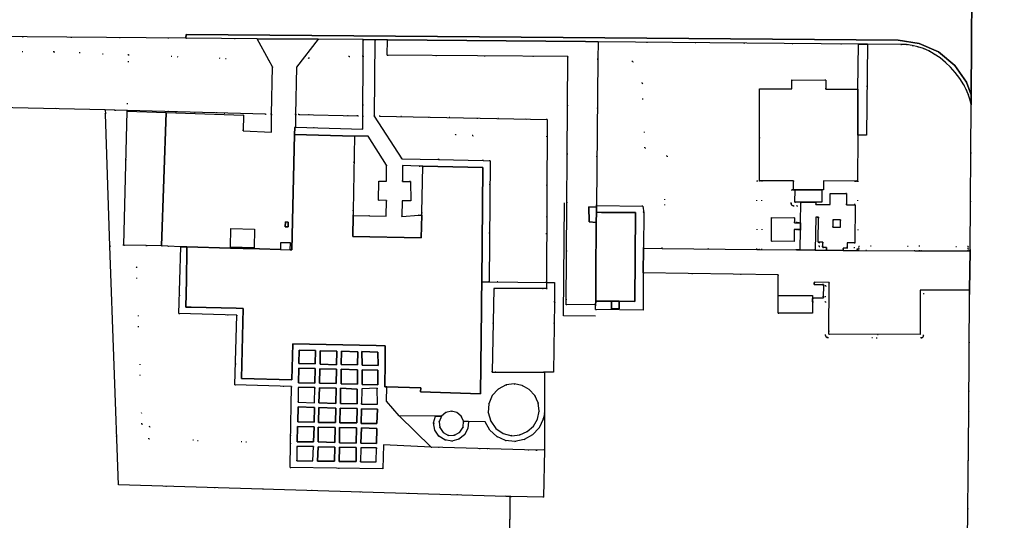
# Model space of a CAD drawing. Header units: metres. Extents: x 174791 to 179073, y 406431 to 409043.
# Tile 22 of 256: x 175643 to 175774, y 407302 to 407369. Entities that reach past the tile are written whole.
import ezdxf

# ---------------------------------------------------------------- set-up
doc = ezdxf.new("R2010")
doc.units = ezdxf.units.M
doc.linetypes.add('DOT', pattern=[6.35, 0, -6.35])
for name, color, linetype in [('overigbouwwerk_overkapping', 254, 'Continuous'), ('panden', 254, 'Continuous'), ('scheiding_hek', 254, 'Continuous'), ('scheiding_muur', 254, 'Continuous'), ('scheiding_schutting', 254, 'Continuous'), ('terreindeelbegroeid', 254, 'DOT'), ('terreindeelonbegroeid', 254, 'DOT'), ('wegdeel_molgoot', 254, 'Continuous'), ('wegdeel_opstelplaats', 254, 'Continuous'), ('wegdeel_parkeervlak', 254, 'Continuous'), ('wegdeel_rijbaan', 254, 'Continuous'), ('wegdeel_voetpad', 254, 'Continuous')]:
    doc.layers.add(name, color=color, linetype=linetype)

msp = doc.modelspace()

# ---------------------------------------------------------------- linework, layer by layer
at = {"layer": 'overigbouwwerk_overkapping'}
for points in [[(175674.065, 407338.39, 0), (175670.936, 407338.473, 0), (175671.002, 407340.942, 0), (175674.131, 407340.86, 0)], [(175748.31, 407331.705, 0), (175748.31, 407331.555, 0), (175748.309, 407331.405, 0), (175748.309, 407331.23, 0), (175748.304, 407329.705, 0), (175743.734, 407329.719, 0), (175743.741, 407332.069, 0), (175748.311, 407332.055, 0)]]:
    msp.add_polyline3d(points, close=True, dxfattribs=at)
at = {"layer": 'panden'}
for points in [[(175750.048, 407360.695, 0), (175750.054, 407359.494, 0), (175754.334, 407359.475, 0), (175754.307, 407353.375, 0), (175754.279, 407347.266, 0), (175754.124, 407347.267, 0), (175753.97, 407347.267, 0), (175753.924, 407347.267, 0), (175749.74, 407347.283, 0), (175749.735, 407346.083, 0), (175749.535, 407346.084, 0), (175745.985, 407346.097, 0), (175745.835, 407346.102, 0), (175745.785, 407346.104, 0), (175745.79, 407347.297, 0), (175741.565, 407347.313, 0), (175741.24, 407347.314, 0), (175741.265, 407359.514, 0), (175745.541, 407359.505, 0), (175745.556, 407360.705, 0)], [(175691.705, 407319.909, 0), (175691.454, 407319.915, 0), (175691.477, 407323.175, 0), (175691.493, 407325.359, 0), (175690.324, 407325.385, 0), (175679.241, 407325.63, 0), (175679.089, 407320.823, 0), (175672.412, 407321.034, 0), (175672.628, 407330.323, 0), (175671.707, 407330.35, 0), (175665.711, 407330.495, 0), (175665.014, 407330.512, 0), (175665.077, 407334.134, 0), (175665.148, 407338.13, 0), (175665.154, 407338.5, 0), (175670.933, 407338.343, 0), (175672.642, 407338.302, 0), (175674.816, 407338.245, 0), (175677.582, 407338.172, 0), (175678.892, 407338.137, 0), (175679.092, 407338.132, 0), (175679.445, 407353.452, 0), (175687.415, 407353.253, 0), (175687.246, 407343.296, 0), (175687.236, 407342.695, 0), (175687.188, 407339.906, 0), (175696.295, 407339.715, 0), (175696.36, 407342.732, 0), (175696.368, 407343.1, 0), (175696.499, 407349.229, 0), (175704.493, 407349.058, 0), (175704.338, 407333.874, 0), (175704.314, 407331.523, 0), (175704.309, 407331.05, 0), (175704.303, 407330.541, 0), (175704.301, 407330.291, 0), (175704.185, 407318.97, 0), (175696.202, 407319.232, 0), (175696.22, 407319.792, 0)], [(175719.504, 407334.773, 0), (175719.559, 407341.761, 0), (175719.57, 407343.111, 0), (175720.264, 407343.106, 0), (175724.769, 407343.07, 0), (175724.677, 407331.265, 0), (175722.579, 407331.282, 0), (175721.58, 407331.289, 0), (175719.477, 407331.306, 0)]]:
    msp.add_polyline3d(points, close=True, dxfattribs=at)
at = {"layer": 'scheiding_hek'}
for p, q in [((175654.29, 407356.745), (175585.826, 407358.244)), ((175654.29, 407356.745), (175654.309, 407356.196)), ((175655.585, 407356.676), (175654.29, 407356.745)), ((175657.203, 407356.635), (175655.585, 407356.676)), ((175675.596, 407356.161), (175657.203, 407356.635)), ((175654.916, 407338.631), (175654.309, 407356.196)), ((175680.042, 407356.094), (175687.847, 407355.934)), ((175656.038, 407306.862), (175654.916, 407338.631)), ((175704.338, 407333.874), (175705.32, 407333.863)), ((175705.32, 407333.863), (175712.926, 407333.775)), ((175712.663, 407321.844), (175712.657, 407316.346)), ((175712.657, 407316.346), (175712.676, 407311.534)), ((175712.676, 407311.534), (175711.587, 407311.504)), ((175707.58, 407305.354), (175656.038, 407306.862)), ((175707.505, 407224.829), (175708.1, 407305.339)), ((175708.1, 407305.339), (175707.58, 407305.354)), ((175708.187, 407305.337), (175708.1, 407305.339))]:
    msp.add_line(p, q, dxfattribs=at)
for points in [[(175690.798, 407355.887, 0), (175713.009, 407355.46, 0), (175712.926, 407333.775, 0)], [(175712.926, 407333.775, 0), (175714.021, 407333.78, 0), (175713.988, 407331.151, 0)], [(175713.988, 407331.151, 0), (175713.866, 407321.869, 0), (175712.663, 407321.844, 0)], [(175712.676, 407311.534, 0), (175712.563, 407305.243, 0), (175708.187, 407305.337, 0)]]:
    msp.add_polyline3d(points, dxfattribs=at)
at = {"layer": 'scheiding_muur'}
for p, q in [((175697.596, 407311.884), (175693.352, 407316.07)), ((175711.587, 407311.504), (175697.596, 407311.884))]:
    msp.add_line(p, q, dxfattribs=at)
at = {"layer": 'scheiding_schutting'}
for points in [[(175719.461, 407329.306, 0), (175715.218, 407329.339, 0), (175715.336, 407344.381, 0)], [(175693.352, 407316.07, 0), (175691.67, 407317.998, 0), (175691.705, 407319.909, 0)]]:
    msp.add_polyline3d(points, dxfattribs=at)
at = {"layer": 'terreindeelbegroeid'}
for points in [[(175665.009, 407366.264, 0), (175674.478, 407366.182, 0), (175676.035, 407363.322, 0), (175657.392, 407364.054, 0), (175647.477, 407364.444, 0), (175617.45, 407364.864, 0), (175617.496, 407366.439, 0), (175617.485, 407366.638, 0)], [(175688.564, 407366.06, 0), (175688.555, 407363.875, 0), (175686.709, 407363.811, 0), (175681.342, 407363.626, 0), (175679.731, 407362.409, 0), (175682.58, 407366.118, 0)], [(175691.805, 407366.029, 0), (175691.778, 407364.016, 0), (175715.789, 407363.815, 0), (175715.558, 407330.853, 0), (175713.988, 407331.151, 0), (175712.961, 407332.96, 0), (175712.926, 407333.775, 0), (175713.009, 407355.46, 0), (175690.798, 407355.887, 0), (175690.058, 407355.905, 0), (175690.141, 407366.043, 0)], [(175754.388, 407365.479, 0), (175754.334, 407359.475, 0), (175750.054, 407359.494, 0), (175750.048, 407360.695, 0), (175745.556, 407360.705, 0), (175745.541, 407359.505, 0), (175741.265, 407359.514, 0), (175741.24, 407347.314, 0), (175740.915, 407347.314, 0), (175740.915, 407338.18, 0), (175728.329, 407338.319, 0), (175728.974, 407350.594, 0), (175726.027, 407351.674, 0), (175725.675, 407360.267, 0), (175724.402, 407363.17, 0), (175719.774, 407363.463, 0), (175719.797, 407365.788, 0)], [(175607.49, 407364.9, 0), (175607.49, 407364.689, 0), (175617.442, 407364.604, 0), (175617.45, 407364.864, 0), (175647.477, 407364.444, 0), (175657.392, 407364.054, 0), (175657.203, 407356.635, 0), (175655.585, 407356.676, 0), (175654.29, 407356.745, 0), (175585.826, 407358.244, 0), (175585.687, 407362.95, 0), (175589.697, 407364.679, 0), (175591.827, 407365.242, 0)], [(175769.378, 407357.496, 0), (175769.228, 407337.969, 0), (175761.914, 407337.992, 0), (175768.992, 407337.972, 0), (175768.993, 407338.272, 0), (175768.994, 407338.572, 0), (175754.449, 407338.613, 0), (175754.448, 407338.313, 0), (175754.447, 407338.015, 0), (175754.251, 407338.016, 0), (175754.179, 407338.017, 0), (175754.235, 407338.054, 0), (175754.242, 407338.064, 0), (175754.251, 407338.078, 0), (175754.279, 407338.119, 0), (175754.294, 407338.195, 0), (175754.324, 407347.266, 0), (175754.279, 407347.266, 0), (175754.307, 407353.375, 0), (175755.48, 407353.366, 0), (175755.588, 407365.469, 0), (175760.035, 407365.429, 0), (175760.799, 407365.4, 0), (175761.556, 407365.299, 0), (175762.301, 407365.126, 0), (175763.026, 407364.884, 0), (175763.774, 407364.553, 0), (175764.487, 407364.152, 0), (175765.259, 407363.623, 0), (175765.984, 407363.031, 0), (175766.652, 407362.387, 0), (175767.265, 407361.689, 0), (175767.859, 407360.893, 0), (175768.389, 407360.054, 0), (175768.71, 407359.445, 0), (175768.983, 407358.813, 0), (175769.206, 407358.162, 0)], [(175676.035, 407363.322, 0), (175676.504, 407362.46, 0), (175676.378, 407356.142, 0), (175675.596, 407356.161, 0), (175657.203, 407356.635, 0), (175657.392, 407364.054, 0)], [(175688.524, 407355.918, 0), (175687.847, 407355.934, 0), (175680.042, 407356.094, 0), (175679.596, 407356.105, 0), (175679.731, 407362.409, 0), (175681.342, 407363.626, 0), (175686.709, 407363.811, 0), (175688.555, 407363.875, 0)], [(175728.974, 407350.594, 0), (175728.329, 407338.319, 0), (175725.832, 407338.347, 0), (175725.869, 407343.061, 0), (175725.726, 407343.913, 0), (175719.584, 407344.019, 0), (175719.774, 407363.463, 0), (175724.402, 407363.17, 0), (175725.675, 407360.267, 0), (175726.027, 407351.674, 0)], [(175657.203, 407356.635, 0), (175657.201, 407356.568, 0), (175656.747, 407338.754, 0), (175654.916, 407338.631, 0), (175654.309, 407356.196, 0), (175654.29, 407356.745, 0), (175655.585, 407356.676, 0)], [(175676.378, 407356.142, 0), (175676.402, 407353.744, 0), (175672.644, 407353.954, 0), (175672.681, 407356.017, 0), (175662.394, 407356.383, 0), (175657.201, 407356.568, 0), (175657.203, 407356.635, 0), (175675.596, 407356.161, 0)], [(175687.847, 407355.934, 0), (175688.524, 407355.918, 0), (175688.517, 407354.168, 0), (175679.559, 407354.41, 0), (175679.596, 407356.105, 0), (175680.042, 407356.094, 0)], [(175712.926, 407333.775, 0), (175705.32, 407333.863, 0), (175705.436, 407349.962, 0), (175704.539, 407349.983, 0), (175703.139, 407353.324, 0), (175700.84, 407353.468, 0), (175698.607, 407350.118, 0), (175693.692, 407350.231, 0), (175690.058, 407355.905, 0), (175690.798, 407355.887, 0), (175713.009, 407355.46, 0)], [(175687.236, 407342.695, 0), (175687.246, 407343.296, 0), (175687.415, 407353.253, 0), (175689.239, 407353.237, 0), (175691.691, 407349.391, 0), (175691.695, 407347.263, 0), (175690.638, 407347.26, 0), (175690.592, 407344.715, 0), (175691.657, 407344.699, 0), (175691.652, 407342.598, 0), (175689.409, 407342.647, 0)], [(175704.539, 407349.983, 0), (175698.607, 407350.118, 0), (175700.84, 407353.468, 0), (175703.139, 407353.324, 0)], [(175696.019, 407349.245, 0), (175696.499, 407349.229, 0), (175696.368, 407343.1, 0), (175696.36, 407342.732, 0), (175695.989, 407342.708, 0), (175693.73, 407342.559, 0), (175693.76, 407344.643, 0), (175694.892, 407344.626, 0), (175694.845, 407347.186, 0), (175693.803, 407347.22, 0), (175693.821, 407349.317, 0)], [(175741.565, 407347.313, 0), (175741.565, 407338.176, 0), (175741.24, 407338.176, 0), (175740.915, 407338.18, 0), (175740.915, 407347.314, 0), (175741.24, 407347.314, 0)], [(175745.79, 407347.297, 0), (175745.785, 407346.104, 0), (175745.685, 407346.107, 0), (175745.51, 407346.113, 0), (175745.448, 407344.306, 0), (175745.47, 407344.178, 0), (175745.539, 407344.069, 0), (175745.646, 407343.996, 0), (175745.773, 407343.97, 0), (175746.247, 407343.97, 0), (175746.217, 407341.722, 0), (175745.886, 407341.726, 0), (175745.893, 407342.375, 0), (175742.863, 407342.408, 0), (175742.829, 407339.259, 0), (175745.859, 407339.225, 0), (175745.876, 407340.826, 0), (175746.205, 407340.822, 0), (175746.169, 407338.122, 0), (175741.24, 407338.176, 0), (175741.565, 407338.176, 0), (175741.565, 407347.313, 0)], [(175753.924, 407347.267, 0), (175753.914, 407344.117, 0), (175752.808, 407344.122, 0), (175752.813, 407345.622, 0), (175750.653, 407345.629, 0), (175750.648, 407344.129, 0), (175748.728, 407344.137, 0), (175748.729, 407344.447, 0), (175749.529, 407344.447, 0), (175749.535, 407346.084, 0), (175749.735, 407346.083, 0), (175749.74, 407347.283, 0)], [(175754.279, 407347.266, 0), (175754.324, 407347.266, 0), (175754.294, 407338.195, 0), (175754.279, 407338.119, 0), (175754.251, 407338.078, 0), (175754.242, 407338.064, 0), (175754.235, 407338.054, 0), (175754.179, 407338.017, 0), (175752.375, 407338.041, 0), (175752.376, 407338.201, 0), (175752.377, 407338.361, 0), (175752.907, 407338.359, 0), (175752.907, 407338.4, 0), (175753.895, 407338.397, 0), (175753.897, 407339.055, 0), (175753.939, 407339.055, 0), (175753.958, 407344.117, 0), (175753.914, 407344.117, 0), (175753.924, 407347.267, 0), (175753.97, 407347.267, 0), (175754.124, 407347.267, 0)], [(175745.785, 407346.104, 0), (175745.835, 407346.102, 0), (175745.985, 407346.097, 0), (175745.928, 407344.445, 0), (175746.728, 407344.445, 0), (175746.692, 407341.717, 0), (175746.542, 407341.718, 0), (175746.392, 407341.72, 0), (175746.217, 407341.722, 0), (175746.247, 407343.97, 0), (175745.773, 407343.97, 0), (175745.646, 407343.996, 0), (175745.539, 407344.069, 0), (175745.47, 407344.178, 0), (175745.448, 407344.306, 0), (175745.51, 407346.113, 0), (175745.685, 407346.107, 0)], [(175749.178, 407339.124, 0), (175749.17, 407338.584, 0), (175749.657, 407338.577, 0), (175749.657, 407338.422, 0), (175750.157, 407338.42, 0), (175750.157, 407338.245, 0), (175750.156, 407338.07, 0), (175748.664, 407338.09, 0), (175748.722, 407342.448, 0), (175748.897, 407342.446, 0), (175749.072, 407342.445, 0), (175749.059, 407339.124, 0)], [(175752.01, 407342.119, 0), (175752.007, 407341.119, 0), (175751.007, 407341.123, 0), (175751.01, 407342.123, 0)], [(175746.68, 407340.817, 0), (175746.644, 407338.117, 0), (175746.494, 407338.119, 0), (175746.344, 407338.12, 0), (175746.169, 407338.122, 0), (175746.205, 407340.822, 0), (175746.38, 407340.82, 0), (175746.53, 407340.818, 0)], [(175659.755, 407338.686, 0), (175658.432, 407335.83, 0), (175659.14, 407314.96, 0), (175660.205, 407314.614, 0), (175660.09, 407312.994, 0), (175678.91, 407312.414, 0), (175678.851, 407309.185, 0), (175691.204, 407309.031, 0), (175691.271, 407312.212, 0), (175697.596, 407311.884, 0), (175711.587, 407311.504, 0), (175712.676, 407311.534, 0), (175712.563, 407305.243, 0), (175708.187, 407305.337, 0), (175708.1, 407305.339, 0), (175707.58, 407305.354, 0), (175656.038, 407306.862, 0), (175654.916, 407338.631, 0), (175656.747, 407338.754, 0)], [(175661.763, 407338.641, 0), (175662.608, 407338.622, 0), (175664.353, 407338.538, 0), (175664.089, 407329.677, 0), (175671.78, 407329.447, 0), (175671.504, 407320.18, 0), (175679.049, 407319.955, 0), (175678.91, 407312.414, 0), (175660.09, 407312.994, 0), (175660.205, 407314.614, 0), (175659.14, 407314.96, 0), (175658.432, 407335.83, 0), (175659.755, 407338.686, 0)], [(175749.659, 407339.122, 0), (175749.657, 407338.577, 0), (175749.17, 407338.584, 0), (175749.178, 407339.124, 0)], [(175753.897, 407339.055, 0), (175753.895, 407338.397, 0), (175752.907, 407338.4, 0), (175752.909, 407339.059, 0)], [(175768.993, 407338.272, 0), (175768.992, 407337.972, 0), (175761.914, 407337.992, 0), (175754.447, 407338.015, 0), (175754.448, 407338.313, 0), (175754.449, 407338.613, 0), (175768.994, 407338.572, 0)], [(175750.496, 407333.798, 0), (175750.475, 407326.898, 0), (175762.585, 407326.86, 0), (175762.603, 407332.76, 0), (175769.173, 407332.739, 0), (175769.172, 407332.589, 0), (175769.171, 407332.439, 0), (175769.171, 407332.289, 0), (175763.052, 407332.309, 0), (175763.035, 407326.709, 0), (175763.012, 407326.594, 0), (175762.947, 407326.497, 0), (175762.849, 407326.433, 0), (175762.734, 407326.41, 0), (175750.324, 407326.448, 0), (175750.209, 407326.471, 0), (175750.112, 407326.537, 0), (175750.048, 407326.634, 0), (175750.025, 407326.749, 0), (175750.038, 407331.225, 0), (175748.309, 407331.23, 0), (175748.309, 407331.405, 0), (175748.31, 407331.555, 0), (175748.31, 407331.705, 0), (175749.73, 407331.7, 0), (175749.731, 407331.876, 0), (175750.04, 407331.875, 0), (175750.045, 407333.349, 0), (175749.736, 407333.35, 0), (175749.736, 407333.5, 0), (175748.536, 407333.504, 0), (175748.536, 407333.654, 0), (175748.537, 407333.804, 0)], [(175682.112, 407317.772, 0), (175679.945, 407317.854, 0), (175679.928, 407319.831, 0), (175682.134, 407319.803, 0)], [(175690.494, 407317.591, 0), (175688.364, 407317.622, 0), (175688.403, 407319.629, 0), (175690.434, 407319.751, 0)], [(175712.676, 407311.534, 0), (175711.587, 407311.504, 0), (175697.596, 407311.884, 0), (175693.352, 407316.07, 0), (175698.169, 407316.033, 0), (175697.941, 407315.106, 0), (175698.104, 407314.165, 0), (175698.631, 407313.368, 0), (175699.433, 407312.849, 0), (175700.375, 407312.696, 0), (175701.301, 407312.933, 0), (175702.053, 407313.521, 0), (175702.506, 407314.362, 0), (175702.584, 407315.314, 0), (175704.77, 407315.266, 0), (175705.401, 407314.168, 0), (175706.34, 407313.317, 0), (175707.494, 407312.796, 0), (175708.753, 407312.655, 0), (175709.994, 407312.907, 0), (175711.098, 407313.528, 0), (175711.958, 407314.459, 0), (175712.49, 407315.608, 0), (175712.657, 407316.346, 0)], [(175681.903, 407310.055, 0), (175679.748, 407310.082, 0), (175679.779, 407311.973, 0), (175681.961, 407311.979, 0)], [(175690.315, 407309.938, 0), (175688.223, 407309.953, 0), (175688.264, 407311.822, 0), (175690.331, 407311.79, 0)]]:
    msp.add_polyline3d(points, close=True, dxfattribs=at)
msp.add_polyline3d([(175707.505, 407224.829, 0), (175708.1, 407305.339, 0), (175708.187, 407305.337, 0), (175712.563, 407305.243, 0), (175712.676, 407311.534, 0), (175712.657, 407316.346, 0), (175712.663, 407321.844, 0), (175713.866, 407321.869, 0), (175713.988, 407331.151, 0), (175715.558, 407330.853, 0), (175719.471, 407330.79, 0), (175719.465, 407330.212, 0), (175725.768, 407330.11, 0), (175725.807, 407335.079, 0), (175743.75, 407334.793, 0), (175743.741, 407332.069, 0), (175743.734, 407329.719, 0), (175748.304, 407329.705, 0), (175748.309, 407331.23, 0), (175750.038, 407331.225, 0), (175750.025, 407326.749, 0), (175750.048, 407326.634, 0), (175750.112, 407326.537, 0), (175750.209, 407326.471, 0), (175750.324, 407326.448, 0), (175762.734, 407326.41, 0), (175762.849, 407326.433, 0), (175762.947, 407326.497, 0), (175763.012, 407326.594, 0), (175763.035, 407326.709, 0), (175763.052, 407332.309, 0), (175769.171, 407332.289, 0), (175769.051, 407316.626, 0), (175768.86, 407295.029, 0)], dxfattribs=at)
at = {"layer": 'terreindeelonbegroeid'}
for points in [[(175678.892, 407338.137, 0), (175677.582, 407338.172, 0), (175677.586, 407339.052, 0), (175678.895, 407339.046, 0)], [(175712.961, 407332.96, 0), (175713.988, 407331.151, 0), (175713.866, 407321.869, 0), (175712.663, 407321.844, 0), (175705.738, 407321.871, 0), (175705.954, 407332.985, 0)], [(175750.045, 407333.349, 0), (175750.04, 407331.875, 0), (175749.731, 407331.876, 0), (175749.736, 407333.35, 0)], [(175708.324, 407313.401, 0), (175707.188, 407313.715, 0), (175706.222, 407314.39, 0), (175705.536, 407315.348, 0), (175705.208, 407316.479, 0), (175705.276, 407317.656, 0), (175705.731, 407318.742, 0), (175706.522, 407319.615, 0), (175707.558, 407320.175, 0), (175708.635, 407320.302, 0), (175709.697, 407320.088, 0), (175710.641, 407319.556, 0), (175711.374, 407318.758, 0), (175711.823, 407317.772, 0), (175711.945, 407316.695, 0), (175711.727, 407315.634, 0), (175711.191, 407314.692, 0), (175710.389, 407313.963, 0), (175709.401, 407313.518, 0)], [(175701.915, 407315.328, 0), (175701.854, 407314.534, 0), (175701.424, 407313.863, 0), (175700.728, 407313.475, 0), (175699.931, 407313.462, 0), (175699.223, 407313.828, 0), (175698.771, 407314.484, 0), (175698.683, 407315.276, 0), (175698.98, 407316.015, 0), (175699.559, 407316.506, 0), (175700.295, 407316.684, 0), (175701.034, 407316.511, 0), (175701.615, 407316.025, 0)]]:
    msp.add_polyline3d(points, close=True, dxfattribs=at)
at = {"layer": 'wegdeel_molgoot'}
for points in [[(175769.387, 407358.742, 0), (175769.378, 407357.496, 0), (175769.206, 407358.162, 0), (175768.983, 407358.813, 0), (175768.71, 407359.445, 0), (175768.389, 407360.054, 0), (175767.859, 407360.893, 0), (175767.265, 407361.689, 0), (175766.652, 407362.387, 0), (175765.984, 407363.031, 0), (175765.259, 407363.623, 0), (175764.487, 407364.152, 0), (175763.774, 407364.553, 0), (175763.026, 407364.884, 0), (175762.301, 407365.126, 0), (175761.556, 407365.299, 0), (175760.799, 407365.4, 0), (175760.035, 407365.429, 0), (175755.588, 407365.469, 0), (175754.388, 407365.479, 0), (175719.797, 407365.788, 0), (175718.117, 407365.803, 0), (175691.805, 407366.029, 0), (175690.141, 407366.043, 0), (175688.564, 407366.06, 0), (175682.58, 407366.118, 0), (175674.478, 407366.182, 0), (175665.009, 407366.264, 0), (175665.03, 407366.758, 0), (175759.688, 407365.978, 0), (175762.468, 407365.566, 0), (175765.035, 407364.424, 0), (175767.203, 407362.636, 0), (175768.761, 407360.431, 0)], [(175678.6, 407341.161, 0), (175678.22, 407341.168, 0), (175678.232, 407341.827, 0), (175678.612, 407341.82, 0)]]:
    msp.add_polyline3d(points, close=True, dxfattribs=at)
at = {"layer": 'wegdeel_opstelplaats'}
for points in [[(175719.582, 407343.789, 0), (175719.57, 407343.111, 0), (175719.559, 407341.761, 0), (175718.598, 407341.822, 0), (175718.562, 407343.825, 0)], [(175722.579, 407331.282, 0), (175722.597, 407330.288, 0), (175721.597, 407330.27, 0), (175721.58, 407331.289, 0)]]:
    msp.add_polyline3d(points, close=True, dxfattribs=at)
at = {"layer": 'wegdeel_parkeervlak'}
for points in [[(175662.394, 407356.383, 0), (175661.763, 407338.641, 0), (175659.755, 407338.686, 0), (175656.747, 407338.754, 0), (175657.201, 407356.568, 0)], [(175746.217, 407341.722, 0), (175746.392, 407341.72, 0), (175746.542, 407341.718, 0), (175746.692, 407341.717, 0), (175746.68, 407340.817, 0), (175746.53, 407340.818, 0), (175746.38, 407340.82, 0), (175746.205, 407340.822, 0), (175745.876, 407340.826, 0), (175745.859, 407339.225, 0), (175742.829, 407339.259, 0), (175742.863, 407342.408, 0), (175745.893, 407342.375, 0), (175745.886, 407341.726, 0)]]:
    msp.add_polyline3d(points, close=True, dxfattribs=at)
at = {"layer": 'wegdeel_rijbaan'}
for points in [[(175773.801, 407148.848, 0), (175767.695, 407148.889, 0), (175768.132, 407211.722, 0), (175768.244, 407224.945, 0), (175768.426, 407246.668, 0), (175768.453, 407249.824, 0), (175768.454, 407250, 0), (175768.823, 407289.227, 0), (175768.86, 407295.029, 0), (175769.051, 407316.626, 0), (175769.171, 407332.289, 0), (175769.171, 407332.439, 0), (175769.172, 407332.589, 0), (175769.173, 407332.739, 0), (175769.228, 407337.969, 0), (175769.378, 407357.496, 0), (175769.387, 407358.742, 0), (175769.53, 407379.061, 0), (175769.536, 407379.93, 0), (175769.567, 407383.085, 0), (175775.758, 407383.041, 0)], [(175769.53, 407379.061, 0), (175769.387, 407358.742, 0), (175768.761, 407360.431, 0), (175767.203, 407362.636, 0), (175765.035, 407364.424, 0), (175762.468, 407365.566, 0), (175759.688, 407365.978, 0), (175665.03, 407366.758, 0), (175665.009, 407366.264, 0), (175617.485, 407366.638, 0)]]:
    msp.add_polyline3d(points, dxfattribs=at)
for points in [[(175679.483, 407354.401, 0), (175679.445, 407353.452, 0), (175679.092, 407338.132, 0), (175678.892, 407338.137, 0), (175678.895, 407339.046, 0), (175677.586, 407339.052, 0), (175677.582, 407338.172, 0), (175674.816, 407338.245, 0), (175672.642, 407338.302, 0), (175670.933, 407338.343, 0), (175665.154, 407338.5, 0), (175664.353, 407338.538, 0), (175662.608, 407338.622, 0), (175661.763, 407338.641, 0), (175662.394, 407356.383, 0), (175672.681, 407356.017, 0), (175672.644, 407353.954, 0), (175676.402, 407353.744, 0), (175676.378, 407356.142, 0), (175676.504, 407362.46, 0), (175676.035, 407363.322, 0), (175674.478, 407366.182, 0), (175682.58, 407366.118, 0), (175679.731, 407362.409, 0), (175679.596, 407356.105, 0), (175679.559, 407354.41, 0)], [(175752.813, 407345.622, 0), (175752.808, 407344.122, 0), (175753.914, 407344.117, 0), (175753.958, 407344.117, 0), (175753.939, 407339.055, 0), (175753.897, 407339.055, 0), (175752.909, 407339.059, 0), (175752.907, 407338.4, 0), (175752.907, 407338.359, 0), (175752.377, 407338.361, 0), (175752.376, 407338.201, 0), (175752.375, 407338.041, 0), (175750.156, 407338.07, 0), (175750.157, 407338.245, 0), (175750.157, 407338.42, 0), (175749.657, 407338.422, 0), (175749.657, 407338.577, 0), (175749.659, 407339.122, 0), (175749.178, 407339.124, 0), (175749.059, 407339.124, 0), (175749.072, 407342.445, 0), (175748.897, 407342.446, 0), (175748.722, 407342.448, 0), (175748.664, 407338.09, 0), (175746.644, 407338.117, 0), (175746.68, 407340.817, 0), (175746.692, 407341.717, 0), (175746.728, 407344.445, 0), (175748.729, 407344.447, 0), (175748.728, 407344.137, 0), (175750.648, 407344.129, 0), (175750.653, 407345.629, 0)], [(175751.007, 407341.123, 0), (175752.007, 407341.119, 0), (175752.01, 407342.119, 0), (175751.01, 407342.123, 0)], [(175678.22, 407341.168, 0), (175678.6, 407341.161, 0), (175678.612, 407341.82, 0), (175678.232, 407341.827, 0)], [(175769.228, 407337.969, 0), (175769.173, 407332.739, 0), (175762.603, 407332.76, 0), (175762.585, 407326.86, 0), (175750.475, 407326.898, 0), (175750.496, 407333.798, 0), (175748.537, 407333.804, 0), (175748.536, 407333.654, 0), (175748.536, 407333.504, 0), (175749.736, 407333.5, 0), (175749.736, 407333.35, 0), (175749.731, 407331.876, 0), (175749.73, 407331.7, 0), (175748.31, 407331.705, 0), (175748.31, 407331.555, 0), (175748.309, 407331.405, 0), (175748.309, 407331.23, 0), (175748.304, 407329.705, 0), (175743.734, 407329.719, 0), (175743.741, 407332.069, 0), (175743.75, 407334.793, 0), (175725.807, 407335.079, 0), (175725.832, 407338.347, 0), (175728.329, 407338.319, 0), (175740.915, 407338.18, 0), (175741.24, 407338.176, 0), (175746.169, 407338.122, 0), (175746.344, 407338.12, 0), (175746.494, 407338.119, 0), (175746.644, 407338.117, 0), (175748.664, 407338.09, 0), (175750.156, 407338.07, 0), (175752.375, 407338.041, 0), (175754.179, 407338.017, 0), (175754.251, 407338.016, 0), (175754.447, 407338.015, 0), (175761.914, 407337.992, 0)]]:
    msp.add_polyline3d(points, close=True, dxfattribs=at)
at = {"layer": 'wegdeel_voetpad'}
for points in [[(175690.141, 407366.043, 0), (175690.058, 407355.905, 0), (175693.692, 407350.231, 0), (175698.607, 407350.118, 0), (175704.539, 407349.983, 0), (175705.436, 407349.962, 0), (175705.32, 407333.863, 0), (175712.926, 407333.775, 0), (175712.961, 407332.96, 0), (175705.954, 407332.985, 0), (175705.738, 407321.871, 0), (175712.663, 407321.844, 0), (175712.657, 407316.346, 0), (175712.49, 407315.608, 0), (175711.958, 407314.459, 0), (175711.098, 407313.528, 0), (175709.994, 407312.907, 0), (175708.753, 407312.655, 0), (175707.494, 407312.796, 0), (175706.34, 407313.317, 0), (175705.401, 407314.168, 0), (175704.77, 407315.266, 0), (175702.584, 407315.314, 0), (175701.915, 407315.328, 0), (175701.615, 407316.025, 0), (175701.034, 407316.511, 0), (175700.295, 407316.684, 0), (175699.559, 407316.506, 0), (175698.98, 407316.015, 0), (175698.169, 407316.033, 0), (175693.352, 407316.07, 0), (175697.596, 407311.884, 0), (175691.271, 407312.212, 0), (175691.204, 407309.031, 0), (175678.851, 407309.185, 0), (175678.91, 407312.414, 0), (175679.049, 407319.955, 0), (175671.504, 407320.18, 0), (175671.78, 407329.447, 0), (175664.089, 407329.677, 0), (175664.353, 407338.538, 0), (175665.154, 407338.5, 0), (175665.148, 407338.13, 0), (175665.077, 407334.134, 0), (175665.014, 407330.512, 0), (175665.711, 407330.495, 0), (175671.707, 407330.35, 0), (175672.628, 407330.323, 0), (175672.412, 407321.034, 0), (175679.089, 407320.823, 0), (175679.241, 407325.63, 0), (175690.324, 407325.385, 0), (175691.493, 407325.359, 0), (175691.477, 407323.175, 0), (175691.454, 407319.915, 0), (175691.705, 407319.909, 0), (175696.22, 407319.792, 0), (175696.202, 407319.232, 0), (175704.185, 407318.97, 0), (175704.301, 407330.291, 0), (175704.303, 407330.541, 0), (175704.309, 407331.05, 0), (175704.314, 407331.523, 0), (175704.338, 407333.874, 0), (175704.493, 407349.058, 0), (175696.499, 407349.229, 0), (175696.019, 407349.245, 0), (175693.821, 407349.317, 0), (175693.803, 407347.22, 0), (175694.845, 407347.186, 0), (175694.892, 407344.626, 0), (175693.76, 407344.643, 0), (175693.73, 407342.559, 0), (175695.989, 407342.708, 0), (175696.36, 407342.732, 0), (175696.295, 407339.715, 0), (175687.188, 407339.906, 0), (175687.236, 407342.695, 0), (175689.409, 407342.647, 0), (175691.652, 407342.598, 0), (175691.657, 407344.699, 0), (175690.592, 407344.715, 0), (175690.638, 407347.26, 0), (175691.695, 407347.263, 0), (175691.691, 407349.391, 0), (175689.239, 407353.237, 0), (175687.415, 407353.253, 0), (175679.445, 407353.452, 0), (175679.483, 407354.401, 0), (175679.559, 407354.41, 0), (175688.517, 407354.168, 0), (175688.524, 407355.918, 0), (175688.555, 407363.875, 0), (175688.564, 407366.06, 0)], [(175719.797, 407365.788, 0), (175719.774, 407363.463, 0), (175719.584, 407344.019, 0), (175719.582, 407343.789, 0), (175718.562, 407343.825, 0), (175718.598, 407341.822, 0), (175719.559, 407341.761, 0), (175719.504, 407334.773, 0), (175719.477, 407331.306, 0), (175719.471, 407330.79, 0), (175715.558, 407330.853, 0), (175715.789, 407363.815, 0), (175691.778, 407364.016, 0), (175691.805, 407366.029, 0), (175718.117, 407365.803, 0)], [(175755.588, 407365.469, 0), (175755.48, 407353.366, 0), (175754.307, 407353.375, 0), (175754.334, 407359.475, 0), (175754.388, 407365.479, 0)], [(175749.535, 407346.084, 0), (175749.529, 407344.447, 0), (175748.729, 407344.447, 0), (175746.728, 407344.445, 0), (175745.928, 407344.445, 0), (175745.985, 407346.097, 0)], [(175725.832, 407338.347, 0), (175725.807, 407335.079, 0), (175725.768, 407330.11, 0), (175719.465, 407330.212, 0), (175719.471, 407330.79, 0), (175719.477, 407331.306, 0), (175721.58, 407331.289, 0), (175721.597, 407330.27, 0), (175722.597, 407330.288, 0), (175722.579, 407331.282, 0), (175724.677, 407331.265, 0), (175724.769, 407343.07, 0), (175720.264, 407343.106, 0), (175719.57, 407343.111, 0), (175719.582, 407343.789, 0), (175719.584, 407344.019, 0), (175725.726, 407343.913, 0), (175725.869, 407343.061, 0)], [(175680.041, 407323.013, 0), (175682.216, 407322.948, 0), (175682.254, 407324.73, 0), (175680.074, 407324.779, 0)], [(175682.216, 407322.948, 0), (175680.041, 407323.013, 0), (175680.074, 407324.779, 0), (175682.254, 407324.73, 0)], [(175682.84, 407322.908, 0), (175685.046, 407322.844, 0), (175685.076, 407324.638, 0), (175682.86, 407324.71, 0)], [(175685.046, 407322.844, 0), (175682.84, 407322.908, 0), (175682.86, 407324.71, 0), (175685.076, 407324.638, 0)], [(175685.671, 407322.881, 0), (175687.835, 407322.822, 0), (175687.871, 407324.541, 0), (175685.688, 407324.63, 0)], [(175687.835, 407322.822, 0), (175685.671, 407322.881, 0), (175685.688, 407324.63, 0), (175687.871, 407324.541, 0)], [(175690.56, 407322.735, 0), (175690.506, 407324.54, 0), (175688.396, 407324.594, 0), (175688.45, 407322.789, 0)], [(175690.56, 407322.735, 0), (175688.45, 407322.789, 0), (175688.396, 407324.594, 0), (175690.506, 407324.54, 0)], [(175682.136, 407320.398, 0), (175682.183, 407322.342, 0), (175680.02, 407322.412, 0), (175679.965, 407320.463, 0)], [(175682.136, 407320.398, 0), (175679.965, 407320.463, 0), (175680.02, 407322.412, 0), (175682.183, 407322.342, 0)], [(175682.768, 407320.396, 0), (175684.984, 407320.355, 0), (175685.037, 407322.241, 0), (175682.805, 407322.324, 0)], [(175684.984, 407320.355, 0), (175682.768, 407320.396, 0), (175682.805, 407322.324, 0), (175685.037, 407322.241, 0)], [(175687.824, 407320.254, 0), (175687.837, 407322.171, 0), (175685.643, 407322.25, 0), (175685.632, 407320.31, 0)], [(175687.824, 407320.254, 0), (175685.632, 407320.31, 0), (175685.643, 407322.25, 0), (175687.837, 407322.171, 0)], [(175690.538, 407320.183, 0), (175690.53, 407322.132, 0), (175688.42, 407322.186, 0), (175688.428, 407320.237, 0)], [(175690.538, 407320.183, 0), (175688.428, 407320.237, 0), (175688.42, 407322.186, 0), (175690.53, 407322.132, 0)], [(175682.112, 407317.772, 0), (175682.134, 407319.803, 0), (175679.928, 407319.831, 0), (175679.945, 407317.854, 0)], [(175682.699, 407317.783, 0), (175684.946, 407317.708, 0), (175684.976, 407319.733, 0), (175682.77, 407319.786, 0)], [(175684.946, 407317.708, 0), (175682.699, 407317.783, 0), (175682.77, 407319.786, 0), (175684.976, 407319.733, 0)], [(175690.494, 407317.591, 0), (175690.434, 407319.751, 0), (175688.403, 407319.629, 0), (175688.364, 407317.622, 0)], [(175708.324, 407313.401, 0), (175709.401, 407313.518, 0), (175710.389, 407313.963, 0), (175711.191, 407314.692, 0), (175711.727, 407315.634, 0), (175711.945, 407316.695, 0), (175711.823, 407317.772, 0), (175711.374, 407318.758, 0), (175710.641, 407319.556, 0), (175709.697, 407320.088, 0), (175708.635, 407320.302, 0), (175707.558, 407320.175, 0), (175706.522, 407319.615, 0), (175705.731, 407318.742, 0), (175705.276, 407317.656, 0), (175705.208, 407316.479, 0), (175705.536, 407315.348, 0), (175706.222, 407314.39, 0), (175707.188, 407313.715, 0)], [(175687.764, 407317.659, 0), (175687.794, 407319.616, 0), (175685.581, 407319.714, 0), (175685.564, 407317.683, 0)], [(175687.764, 407317.659, 0), (175685.564, 407317.683, 0), (175685.581, 407319.714, 0), (175687.794, 407319.616, 0)], [(175679.889, 407315.262, 0), (175682.045, 407315.213, 0), (175682.093, 407317.176, 0), (175679.943, 407317.251, 0)], [(175682.045, 407315.213, 0), (175679.889, 407315.262, 0), (175679.943, 407317.251, 0), (175682.093, 407317.176, 0)], [(175684.892, 407315.162, 0), (175684.95, 407317.086, 0), (175682.678, 407317.15, 0), (175682.633, 407315.191, 0)], [(175684.892, 407315.162, 0), (175682.633, 407315.191, 0), (175682.678, 407317.15, 0), (175684.95, 407317.086, 0)], [(175687.713, 407315.103, 0), (175687.757, 407317.008, 0), (175685.536, 407317.081, 0), (175685.494, 407315.109, 0)], [(175687.713, 407315.103, 0), (175685.494, 407315.109, 0), (175685.536, 407317.081, 0), (175687.757, 407317.008, 0)], [(175688.32, 407315.054, 0), (175690.384, 407315.043, 0), (175690.467, 407316.958, 0), (175688.358, 407316.995, 0)], [(175690.384, 407315.043, 0), (175688.32, 407315.054, 0), (175688.358, 407316.995, 0), (175690.467, 407316.958, 0)], [(175698.98, 407316.015, 0), (175698.683, 407315.276, 0), (175698.771, 407314.484, 0), (175699.223, 407313.828, 0), (175699.931, 407313.462, 0), (175700.728, 407313.475, 0), (175701.424, 407313.863, 0), (175701.854, 407314.534, 0), (175701.915, 407315.328, 0), (175702.584, 407315.314, 0), (175702.506, 407314.362, 0), (175702.053, 407313.521, 0), (175701.301, 407312.933, 0), (175700.375, 407312.696, 0), (175699.433, 407312.849, 0), (175698.631, 407313.368, 0), (175698.104, 407314.165, 0), (175697.941, 407315.106, 0), (175698.169, 407316.033, 0)], [(175679.807, 407312.601, 0), (175681.972, 407312.603, 0), (175682.051, 407314.604, 0), (175679.85, 407314.618, 0)], [(175682.051, 407314.604, 0), (175681.972, 407312.603, 0), (175679.807, 407312.601, 0), (175679.85, 407314.618, 0)], [(175684.826, 407312.499, 0), (175684.842, 407314.494, 0), (175682.614, 407314.548, 0), (175682.583, 407312.578, 0)], [(175684.826, 407312.499, 0), (175682.583, 407312.578, 0), (175682.614, 407314.548, 0), (175684.842, 407314.494, 0)], [(175687.657, 407312.415, 0), (175687.695, 407314.479, 0), (175685.445, 407314.509, 0), (175685.428, 407312.485, 0)], [(175687.657, 407312.415, 0), (175685.428, 407312.485, 0), (175685.445, 407314.509, 0), (175687.695, 407314.479, 0)], [(175688.259, 407312.436, 0), (175690.358, 407312.385, 0), (175690.403, 407314.383, 0), (175688.343, 407314.467, 0)], [(175690.358, 407312.385, 0), (175688.259, 407312.436, 0), (175688.343, 407314.467, 0), (175690.403, 407314.383, 0)], [(175681.903, 407310.055, 0), (175681.961, 407311.979, 0), (175679.779, 407311.973, 0), (175679.748, 407310.082, 0)], [(175682.523, 407310.05, 0), (175684.779, 407310.012, 0), (175684.823, 407311.891, 0), (175682.582, 407311.945, 0)], [(175684.779, 407310.012, 0), (175682.523, 407310.05, 0), (175682.582, 407311.945, 0), (175684.823, 407311.891, 0)], [(175685.395, 407309.99, 0), (175687.622, 407309.966, 0), (175687.658, 407311.842, 0), (175685.435, 407311.897, 0)], [(175687.622, 407309.966, 0), (175685.395, 407309.99, 0), (175685.435, 407311.897, 0), (175687.658, 407311.842, 0)], [(175690.315, 407309.938, 0), (175690.331, 407311.79, 0), (175688.264, 407311.822, 0), (175688.223, 407309.953, 0)]]:
    msp.add_polyline3d(points, close=True, dxfattribs=at)

doc.saveas('drawing.dxf')
